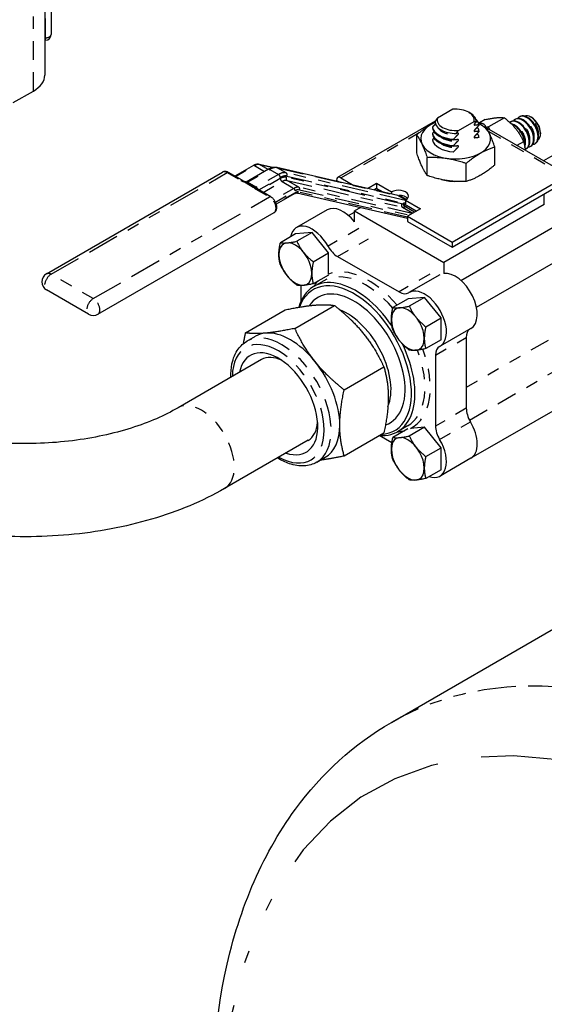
# Paper-space layout 'SHEET_1' of a CAD drawing. Header units: inches. Extents: x 3 to 360, y 8 to 227.
# Tile 76 of 98: x 118.59 to 122.81, y 139.39 to 147.32. Entities that reach past the tile are written whole.
import ezdxf

# ---------------------------------------------------------------- set-up
doc = ezdxf.new("R2010")
doc.units = ezdxf.units.IN
doc.header["$LTSCALE"] = 10.666667
doc.header["$MEASUREMENT"] = 0
doc.linetypes.add('DOUBLE_DASH_DOUBLE_DOT', pattern=[0.74, 0.24, -0.06, 0.24, -0.06, 0.01, -0.06, 0.01, -0.06])
doc.layers.get('0').update_dxf_attribs({"lineweight": 25})
doc.layers.add('PHANTOM', color=7, linetype='DOUBLE_DASH_DOUBLE_DOT', lineweight=25)

psp = doc.layouts.new('SHEET_1')

# ---------------------------------------------------------------- linework, layer by layer
for p, q in [((118.8412, 148.1889), (118.8412, 147.1999)), ((118.7905, 147.8375), (118.7905, 146.873)), ((118.7966, 147.1549), (118.7905, 147.1548)), ((118.537, 146.652), (118.6992, 146.7456)), ((122.0756, 146.5986), (121.9503, 146.5263)), ((121.9322, 146.502), (121.1477, 146.049)), ((122.2033, 146.5744), (122.215, 146.5676)), ((122.3351, 146.5159), (122.2896, 146.4896)), ((122.4899, 146.5297), (122.3627, 146.4563)), ((122.5741, 146.5164), (122.5785, 146.5189)), ((122.6094, 146.5368), (122.6138, 146.5393)), ((122.7095, 146.5319), (122.7016, 146.5364)), ((121.9111, 146.4558), (121.9111, 146.4494)), ((122.12, 146.4283), (122.2453, 146.5007)), ((122.2846, 146.4755), (122.2846, 146.4691)), ((122.2846, 146.4244), (122.2846, 146.4181)), ((123.0124, 146.0628), (122.3469, 146.447)), ((122.5387, 146.4959), (122.5431, 146.4985)), ((121.7838, 146.2472), (121.7838, 146.3928)), ((121.9111, 146.4048), (121.9111, 146.3984)), ((121.9111, 146.3538), (121.9111, 146.351)), ((122.0808, 146.3515), (122.0808, 146.3578)), ((122.2846, 146.3734), (122.2846, 146.3706)), ((122.7802, 146.4094), (122.7802, 146.4003)), ((122.0808, 146.3004), (122.0808, 146.3068)), ((122.4119, 146.15), (122.4119, 146.2956)), ((122.6446, 146.3372), (122.5908, 146.3062)), ((122.6637, 146.2794), (122.6681, 146.282)), ((122.6991, 146.2999), (122.7035, 146.3024)), ((122.7344, 146.3203), (122.7388, 146.3228)), ((122.9953, 146.2946), (122.8031, 146.1836)), ((121.8679, 146.0659), (121.8679, 146.2115)), ((122.0808, 146.253), (122.0808, 146.2558)), ((120.4698, 146.1461), (120.3209, 146.0601)), ((120.591, 146.1157), (120.412, 146.0123)), ((120.6263, 146.1293), (120.5151, 146.155)), ((121.6321, 145.904), (120.6583, 146.1291)), ((122.182, 146.0173), (122.182, 146.1629)), ((118.8041, 145.2741), (120.2219, 146.0926)), ((120.3792, 146.0265), (120.2694, 146.0899)), ((121.1727, 146.0466), (121.2778, 145.9859)), ((122.0681, 145.5296), (122.9874, 146.0603)), ((120.4782, 145.9737), (120.4075, 146.0145)), ((120.6088, 145.8939), (120.4989, 145.9574)), ((121.1374, 146.0262), (121.1599, 146.0131)), ((121.3886, 145.9603), (121.4614, 146.0024)), ((121.4614, 145.9615), (121.439, 145.9486)), ((121.4747, 145.9539), (121.4586, 145.9445)), ((121.4614, 146.0024), (121.5816, 145.933)), ((121.4614, 146.0024), (121.4614, 145.9615)), ((121.5137, 145.9313), (121.4614, 145.9615)), ((122.0681, 145.4888), (122.9732, 146.0113)), ((120.803, 145.92), (120.6538, 145.8339)), ((121.7089, 145.7182), (120.8185, 145.924)), ((121.5816, 145.933), (121.5816, 145.9156)), ((122.8106, 145.8325), (122.8106, 145.9174)), ((121.0642, 145.789), (120.8167, 145.6461)), ((121.328, 145.8062), (121.2824, 145.7799)), ((121.3278, 145.8063), (121.3279, 145.8062)), ((121.6948, 145.8676), (121.815, 145.7982)), ((121.6948, 145.8676), (121.6948, 145.8288)), ((121.7796, 145.7778), (121.7015, 145.8229)), ((121.815, 145.7982), (121.7089, 145.737)), ((122.8107, 145.8325), (122.0011, 145.365)), ((119.2185, 144.9482), (120.6363, 145.7668)), ((121.235, 145.7432), (121.2824, 145.7706)), ((121.2824, 145.6921), (121.2824, 145.7799)), ((121.2824, 145.7799), (122.0011, 145.365)), ((121.7089, 145.737), (122.0681, 145.5296)), ((121.7089, 145.737), (121.7089, 145.6962)), ((121.7089, 145.6962), (122.0681, 145.4888)), ((122.1401, 145.2207), (122.8825, 145.6493)), ((120.8091, 145.5946), (120.6866, 145.5239)), ((120.9417, 145.6064), (120.8091, 145.5946)), ((120.9417, 145.6064), (120.8192, 145.5357)), ((121.0743, 145.4415), (120.9417, 145.6064)), ((122.0681, 145.5296), (122.0681, 145.4888)), ((120.9518, 145.3708), (121.0743, 145.4415)), ((121.0743, 145.2713), (121.0743, 145.4415)), ((121.1471, 145.4131), (121.6414, 145.1277)), ((122.2651, 145.0042), (123.0075, 145.4328)), ((122.0011, 145.365), (122.0011, 145.2772)), ((121.0737, 145.2642), (120.9518, 145.1938)), ((121.9693, 145.2664), (121.7218, 145.1235)), ((120.8533, 145.0562), (120.8533, 145.18)), ((121.0355, 145.2181), (120.9552, 145.1717)), ((119.1435, 144.9482), (118.8041, 145.1442)), ((121.8468, 145.0838), (121.7142, 145.0721)), ((121.8468, 145.0838), (121.7243, 145.0131)), ((121.9794, 144.919), (121.8468, 145.0838)), ((120.8026, 144.8345), (121.1219, 145.0188)), ((121.7142, 145.0721), (121.5917, 145.0013)), ((120.4048, 144.7989), (120.7241, 144.9833)), ((121.8569, 144.8482), (121.9794, 144.919)), ((121.9794, 144.742), (121.9794, 144.919)), ((120.4165, 144.7308), (120.4858, 144.7708)), ((122.2193, 144.8334), (121.9718, 144.6905)), ((122.1827, 144.7617), (122.1827, 144.1909)), ((121.9794, 144.742), (121.8569, 144.6713)), ((121.9352, 144.6188), (121.9352, 144.0481)), ((120.535, 144.5827), (119.8633, 144.1948)), ((121.2003, 144.3397), (121.5196, 144.524)), ((123.1315, 144.3149), (122.2193, 143.7883)), ((121.7105, 144.0489), (121.6302, 144.0025)), ((121.2003, 143.8093), (121.5196, 143.9937)), ((121.5837, 143.9118), (121.4807, 143.9712)), ((121.7137, 144.0266), (121.5917, 143.9562)), ((121.8468, 144.0387), (121.7243, 143.968)), ((121.8468, 144.0387), (121.7332, 144.0286)), ((121.9794, 143.8738), (121.8468, 144.0387)), ((120.91, 143.9332), (120.2383, 143.5453)), ((121.8569, 143.8031), (121.9794, 143.8738)), ((121.9794, 143.6969), (121.9794, 143.8738)), ((120.979, 143.7565), (121.0483, 143.7965)), ((122.2193, 143.7883), (121.9718, 143.6454)), ((121.9794, 143.6969), (121.8569, 143.6262)), ((121.58, 141.6616), (122.9366, 142.4448))]:
    psp.add_line(p, q)
for centre, radius, start, end in [((118.7962, 147.1999), 0.045, 270.52692, 0), ((118.8416, 145.2091), 0.075, 120, 240), ((119.181, 145.0132), 0.075, 240, 300)]:
    psp.add_arc(centre, radius, start, end)
for centre, major_axis, start_param, end_param in [((118.4785, 146.873), (0.312, 0), 5.497787, 6.283185), ((122.0978, 146.5135), (0.1492, 0), 6.133744, 8.003423), ((122.0978, 146.5), (-0.1657, 0), 6.25852, 7.878647), ((122.0978, 146.5135), (-0.1492, 0), 6.133744, 8.003423), ((122.0978, 146.5), (0.1657, 0), 6.25852, 7.068583), ((122.0978, 146.4656), (0.1875, 0), 0.0909, 0.528396), ((122.6012, 146.3877), (-0.0625, 0.1083), 3.034958, 6.370213), ((122.6056, 146.3902), (0.0625, -0.1083), 0, 3.141593), ((122.6366, 146.4081), (-0.0625, 0.1083), 2.891507, 6.533271), ((122.641, 146.4107), (0.0625, -0.1083), 0, 3.141593), ((122.6719, 146.4285), (-0.0625, 0.1083), 2.891507, 6.533271), ((122.6763, 146.4311), (0.0625, -0.1083), 0, 3.141593), ((122.7016, 146.4457), (-0.0556, 0.0962), 3.205683, 6.219095), ((122.7095, 146.4502), (0.05, -0.0866), 0.785398, 2.356194), ((122.0978, 146.3608), (0.2815, 0), 2.197739, 7.136946), ((122.0978, 146.4656), (-0.1875, 0), 0.0909, 1.479896), ((122.0978, 146.4593), (-0.1875, 0), 0.0909, 1.479896), ((122.0978, 146.4146), (0.1875, 0), 0.0909, 0.384418), ((122.3488, 146.242), (-0.125, 0.2165), 5.450137, 5.509792), ((122.5703, 146.3698), (-0.0625, 0.1083), 3.630748, 5.801441), ((122.5658, 146.3673), (0.0625, -0.1083), 0.63021, 2.545754), ((122.0978, 146.4146), (-0.1875, 0), 0.0909, 1.479896), ((122.0978, 146.4082), (-0.1875, 0), 0.0909, 1.479896), ((122.0978, 146.3636), (-0.1875, 0), 0.0909, 1.479896), ((122.0978, 146.3636), (0.1875, 0), 0.0909, 0.384418), ((121.1727, 146.0057), (-0.025, 0.0433), 5.497787, 7.068583), ((122.0978, 146.1738), (0.27, 0), 4.272498, 4.678996), ((121.6382, 145.9003), (0.08, 0), 5.497787, 8.63938), ((121.6382, 145.8595), (-0.08, 0), 3.599355, 4.670982), ((121.1892, 145.5725), (-0.125, 0.2165), 4.942278, 6.283185), ((120.9417, 145.4296), (-0.125, 0.2165), 4.685032, 6.862508), ((120.8074, 145.352), (-0.0937, 0.1624), 3.926991, 7.068583), ((121.1471, 145.5355), (0.075, -0.1299), 4.685032, 5.497787), ((120.8074, 145.352), (0.0937, -0.1624), 3.926991, 7.068583), ((122.0943, 145.0499), (-0.125, 0.2165), 3.141593, 6.053325), ((121.2927, 144.5871), (-0.3375, 0.5846), 4.839902, 6.787746), ((121.2785, 144.5789), (-0.3275, 0.5672), 2.850194, 6.737326), ((121.2785, 144.5789), (-0.2913, 0.5046), 3.020595, 6.563801), ((121.6414, 145.2502), (0.075, -0.1299), 5.497787, 6.310543), ((121.8468, 144.907), (-0.125, 0.2165), 3.114235, 6.310543), ((121.7125, 144.8295), (-0.0937, 0.1624), 3.926991, 7.068583), ((121.2218, 144.5462), (-0.2512, 0.4352), 3.550279, 5.659687), ((121.7125, 144.8295), (0.0937, -0.1624), 3.926991, 7.068583), ((120.7671, 144.2836), (-0.2812, 0.4871), 6.021386, 6.283185), ((120.7671, 144.2836), (-0.2812, 0.4871), 4.974188, 6.021386), ((122.2888, 144.7005), (-0.075, 0.1299), 0.044677, 0.785398), ((120.6695, 144.2273), (-0.225, 0.3897), 2.555907, 6.868871), ((121.2927, 144.5871), (0.3375, -0.5846), 5.905342, 7.732314), ((122.0413, 144.5576), (-0.075, 0.1299), 6.255828, 7.068583), ((120.7225, 144.2579), (-0.1875, 0.3248), 5.593368, 6.283185), ((120.7671, 144.2836), (0.2812, -0.4871), 0.785398, 1.832596), ((122.2888, 144.1297), (-0.075, 0.1299), 0.785398, 1.598154), ((120.7225, 144.2579), (0.1875, -0.3248), 0, 0.689817), ((120.7671, 144.2836), (0.2812, -0.4871), 0, 0.785398), ((122.0413, 143.9868), (0.075, -0.1299), 3.926991, 4.739746), ((122.0943, 144.0048), (0.125, -0.2165), 0, 1.598154), ((122.0943, 144.0048), (0.125, -0.2165), 0, 1.598154), ((121.7125, 143.7843), (-0.0937, 0.1624), 3.926991, 7.068583), ((121.8468, 143.8619), (0.125, -0.2165), 5.703863, 7.881339), ((121.7125, 143.7843), (0.0937, -0.1624), 3.926991, 7.068583)]:
    psp.add_ellipse(centre, major_axis=major_axis, ratio=0.57735, start_param=start_param, end_param=end_param)
for points, weights in [([(121.9503, 146.5263), (121.9417, 146.5155), (121.9322, 146.5024)], [1, 1.00332978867, 1]), ([(122.3351, 146.5159), (122.4383, 146.5377), (122.4899, 146.5297)], [1, 1.15470053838, 1]), ([(122.4899, 146.5297), (122.593, 146.4484), (122.6446, 146.3372)], [1, 1.15470053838, 1]), ([(121.9325, 146.4937), (121.863, 146.4598), (121.7838, 146.3928)], [1.06970158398, 1.10167367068, 1]), ([(121.9353, 146.4815), (121.9241, 146.4699), (121.9111, 146.4558)], [1.00430280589, 1.00696654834, 1]), ([(122.1019, 146.4044), (122.1115, 146.4175), (122.12, 146.4283)], [1, 1.00332978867, 1]), ([(122.2453, 146.5007), (122.2539, 146.4997), (122.2634, 146.4976)], [1, 1.00332978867, 1]), ([(122.2634, 146.4976), (122.2568, 146.4907), (122.2506, 146.4845)], [1, 1.00163308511, 1]), ([(122.2506, 146.4718), (122.2659, 146.4743), (122.2846, 146.4755)], [1, 1.01007919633, 1]), ([(122.2846, 146.4691), (122.2659, 146.4487), (122.2506, 146.4335)], [1, 1.01007919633, 1]), ([(122.2506, 146.4208), (122.2659, 146.4232), (122.2846, 146.4244)], [1, 1.01007919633, 1]), ([(122.3277, 146.4769), (122.3027, 146.4857), (122.2794, 146.4928)], [1, 1.02182389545, 1.03749031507]), ([(122.4119, 146.2956), (122.3698, 146.4172), (122.3277, 146.4769)], [1, 1.15470053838, 1]), ([(122.3627, 146.4563), (122.3528, 146.4542), (122.3437, 146.4524)], [1, 1.01300264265, 1.02381953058]), ([(122.3753, 146.4306), (122.3689, 146.4429), (122.3627, 146.4563)], [1.02927009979, 1.01636654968, 1]), ([(121.7838, 146.3928), (121.8259, 146.3331), (121.8679, 146.2115)], [1, 1.15470053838, 1]), ([(121.924, 146.4187), (121.9178, 146.4121), (121.9111, 146.4048)], [1.00462298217, 1.00359060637, 1]), ([(121.924, 146.3676), (121.9178, 146.3611), (121.9111, 146.3538)], [1.00462298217, 1.00359060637, 1]), ([(122.0808, 146.3578), (122.0995, 146.3782), (122.1148, 146.3934)], [1, 1.01007919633, 1]), ([(122.1148, 146.3551), (122.0995, 146.3527), (122.0808, 146.3515)], [1, 1.01007919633, 1]), ([(122.1148, 146.4062), (122.1086, 146.4052), (122.1019, 146.4044)], [1, 1.00163308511, 1]), ([(122.2846, 146.4181), (122.2659, 146.3977), (122.2506, 146.3825)], [1, 1.01007919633, 1]), ([(122.2506, 146.3697), (122.2659, 146.3722), (122.2846, 146.3734)], [1, 1.01007919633, 1]), ([(122.0808, 146.3068), (122.0995, 146.3272), (122.1148, 146.3424)], [1, 1.01007919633, 1]), ([(122.1148, 146.3041), (122.0995, 146.3016), (122.0808, 146.3004)], [1, 1.01007919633, 1]), ([(122.0808, 146.2558), (122.0995, 146.2761), (122.1148, 146.2913)], [1, 1.01007919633, 1]), ([(122.182, 146.1629), (122.2969, 146.2602), (122.4119, 146.2956)], [1, 1.15470053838, 1]), ([(122.6446, 146.3372), (122.6548, 146.3021), (122.6574, 146.2677)], [1, 1.05629138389, 1.07161691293]), ([(121.8679, 146.0659), (121.8259, 146.1256), (121.7838, 146.2472)], [1, 1.15470053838, 1]), ([(121.8679, 146.2115), (122.025, 146.2181), (122.182, 146.1629)], [1, 1.15470053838, 1]), ([(122.4119, 146.15), (122.2969, 146.0527), (122.182, 146.0173)], [1, 1.15470053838, 1]), ([(122.182, 146.0173), (122.025, 146.0106), (121.8679, 146.0659)], [1, 1.15470053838, 1]), ([(120.6748, 145.4286), (120.6748, 145.4696), (120.6866, 145.5239)], [1, 1.03802697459, 1]), ([(120.6866, 145.5239), (120.7308, 145.517), (120.8192, 145.5357)], [1, 1.15455095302, 1]), ([(120.8192, 145.5357), (120.8634, 145.4405), (120.9518, 145.3708)], [1, 1.15455095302, 1]), ([(120.6866, 145.3469), (120.6748, 145.3875), (120.6748, 145.4286)], [1, 1.03802697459, 1]), ([(120.8192, 145.182), (120.7308, 145.2517), (120.6866, 145.3469)], [1, 1.15455095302, 1]), ([(120.9518, 145.3708), (120.9399, 145.3165), (120.9399, 145.2755)], [1, 1.03802697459, 1]), ([(120.9399, 145.2755), (120.9399, 145.2344), (120.9518, 145.1938)], [1, 1.03802697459, 1]), ([(120.9518, 145.1938), (120.8634, 145.1752), (120.8192, 145.182)], [1, 1.15455095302, 1]), ([(120.7241, 144.9833), (120.8662, 145.0133), (120.9585, 145.0216)], [1, 1.0379548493, 1]), ([(120.9585, 145.0216), (121.0508, 145.0298), (121.1219, 145.0188)], [1, 1.0379548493, 1]), ([(121.1219, 145.0188), (121.264, 144.9067), (121.3563, 144.7919)], [1, 1.0379548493, 1]), ([(121.5799, 144.906), (121.5799, 144.9471), (121.5917, 145.0013)], [1, 1.03802697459, 1]), ([(121.5917, 145.0013), (121.6359, 144.9945), (121.7243, 145.0131)], [1, 1.15455095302, 1]), ([(121.7243, 145.0131), (121.7685, 144.9179), (121.8569, 144.8482)], [1, 1.15455095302, 1]), ([(121.5917, 144.8244), (121.5799, 144.8649), (121.5799, 144.906)], [1, 1.03802697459, 1]), ([(121.8569, 144.8482), (121.845, 144.794), (121.845, 144.7529)], [1, 1.03802697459, 1]), ([(120.4048, 144.7989), (120.3947, 144.7527), (120.3876, 144.7107)], [1, 1.01051514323, 1.01520398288]), ([(120.5682, 144.7962), (120.4759, 144.788), (120.4048, 144.7989)], [1, 1.0379548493, 1]), ([(120.8026, 144.8345), (120.6605, 144.8044), (120.5682, 144.7962)], [1, 1.0379548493, 1]), ([(120.9659, 144.5666), (120.8736, 144.6814), (120.8026, 144.8345)], [1, 1.0379548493, 1]), ([(121.3563, 144.7919), (121.4485, 144.6771), (121.5196, 144.524)], [1, 1.0379548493, 1]), ([(121.7243, 144.6595), (121.6359, 144.7292), (121.5917, 144.8244)], [1, 1.15455095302, 1]), ([(121.845, 144.7529), (121.845, 144.7119), (121.8569, 144.6713)], [1, 1.03802697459, 1]), ([(121.8569, 144.6713), (121.7685, 144.6526), (121.7243, 144.6595)], [1, 1.15455095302, 1]), ([(121.2003, 144.3397), (121.0582, 144.4517), (120.9659, 144.5666)], [1, 1.0379548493, 1]), ([(121.5196, 144.524), (121.5551, 144.4024), (121.5551, 144.2793)], [1, 1.0379548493, 1]), ([(121.1648, 144.054), (121.1648, 144.1771), (121.2003, 144.3397)], [1, 1.0379548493, 1]), ([(121.5551, 144.2793), (121.5551, 144.1563), (121.5196, 143.9937)], [1, 1.0379548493, 1]), ([(121.2003, 143.8093), (121.1648, 143.9309), (121.1648, 144.054)], [1, 1.0379548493, 1]), ([(121.5917, 143.9562), (121.6359, 143.9494), (121.7243, 143.968)], [1, 1.15455095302, 1]), ([(121.7243, 143.968), (121.7685, 143.8728), (121.8569, 143.8031)], [1, 1.15455095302, 1]), ([(121.5799, 143.8609), (121.5799, 143.9019), (121.5917, 143.9562)], [1, 1.03802697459, 1]), ([(121.0133, 143.7763), (121.0911, 143.7862), (121.2003, 143.8093)], [1.01375847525, 1.02892942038, 1]), ([(121.5917, 143.7793), (121.5799, 143.8198), (121.5799, 143.8609)], [1, 1.03802697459, 1]), ([(121.7243, 143.6144), (121.6359, 143.6841), (121.5917, 143.7793)], [1, 1.15455095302, 1]), ([(121.8569, 143.8031), (121.845, 143.7489), (121.845, 143.7078)], [1, 1.03802697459, 1]), ([(121.845, 143.7078), (121.845, 143.6667), (121.8569, 143.6262)], [1, 1.03802697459, 1]), ([(121.8569, 143.6262), (121.7685, 143.6075), (121.7243, 143.6144)], [1, 1.15455095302, 1])]:
    psp.add_rational_spline(points, weights, degree=2)
for points, knots in [([(122.2506, 146.4845), (122.2496, 146.4836), (122.2486, 146.4824), (122.2471, 146.4803), (122.2463, 146.4789), (122.2456, 146.4769), (122.2453, 146.4759), (122.2453, 146.4744), (122.2456, 146.4736), (122.2463, 146.4725), (122.2471, 146.472), (122.2486, 146.4716), (122.2496, 146.4716), (122.2506, 146.4718)], [0.02357812, 0.02357812, 0.02357812, 0.02357812, 0.02773112, 0.02773112, 0.03150508, 0.03150508, 0.03434188, 0.03434188, 0.03717867, 0.03717867, 0.04095263, 0.04095263, 0.04510564, 0.04510564, 0.04510564, 0.04510564]), ([(122.2506, 146.4335), (122.2496, 146.4326), (122.2486, 146.4314), (122.2471, 146.4292), (122.2463, 146.4279), (122.2456, 146.4259), (122.2453, 146.4249), (122.2453, 146.4233), (122.2456, 146.4226), (122.2463, 146.4215), (122.2471, 146.421), (122.2486, 146.4206), (122.2496, 146.4206), (122.2506, 146.4208)], [0.02357812, 0.02357812, 0.02357812, 0.02357812, 0.02773112, 0.02773112, 0.03150508, 0.03150508, 0.03434188, 0.03434188, 0.03717867, 0.03717867, 0.04095263, 0.04095263, 0.04510564, 0.04510564, 0.04510564, 0.04510564]), ([(122.1148, 146.3934), (122.1158, 146.3944), (122.1168, 146.3956), (122.1183, 146.3977), (122.1191, 146.399), (122.1198, 146.401), (122.12, 146.402), (122.12, 146.4036), (122.1198, 146.4043), (122.1191, 146.4055), (122.1183, 146.4059), (122.1168, 146.4063), (122.1158, 146.4063), (122.1148, 146.4062)], [0.02357812, 0.02357812, 0.02357812, 0.02357812, 0.02773112, 0.02773112, 0.03150508, 0.03150508, 0.03434188, 0.03434188, 0.03717867, 0.03717867, 0.04095263, 0.04095263, 0.04510564, 0.04510564, 0.04510564, 0.04510564]), ([(122.1148, 146.3424), (122.1158, 146.3433), (122.1168, 146.3445), (122.1183, 146.3467), (122.1191, 146.348), (122.1198, 146.35), (122.12, 146.351), (122.12, 146.3526), (122.1198, 146.3533), (122.1191, 146.3544), (122.1183, 146.3549), (122.1168, 146.3553), (122.1158, 146.3553), (122.1148, 146.3551)], [0.02357812, 0.02357812, 0.02357812, 0.02357812, 0.02773112, 0.02773112, 0.03150508, 0.03150508, 0.03434188, 0.03434188, 0.03717867, 0.03717867, 0.04095263, 0.04095263, 0.04510564, 0.04510564, 0.04510564, 0.04510564]), ([(122.2506, 146.3825), (122.2496, 146.3815), (122.2486, 146.3803), (122.2471, 146.3782), (122.2463, 146.3769), (122.2456, 146.3749), (122.2453, 146.3739), (122.2453, 146.3723), (122.2456, 146.3716), (122.2463, 146.3704), (122.2471, 146.37), (122.2486, 146.3696), (122.2496, 146.3696), (122.2506, 146.3697)], [0.02357812, 0.02357812, 0.02357812, 0.02357812, 0.02773112, 0.02773112, 0.03150508, 0.03150508, 0.03434188, 0.03434188, 0.03717867, 0.03717867, 0.04095263, 0.04095263, 0.04510564, 0.04510564, 0.04510564, 0.04510564]), ([(122.1148, 146.2913), (122.1158, 146.2923), (122.1168, 146.2935), (122.1183, 146.2956), (122.1191, 146.2969), (122.1198, 146.299), (122.12, 146.3), (122.12, 146.3015), (122.1198, 146.3023), (122.1191, 146.3034), (122.1183, 146.3039), (122.1168, 146.3043), (122.1158, 146.3043), (122.1148, 146.3041)], [0.02357812, 0.02357812, 0.02357812, 0.02357812, 0.02773112, 0.02773112, 0.03150508, 0.03150508, 0.03434188, 0.03434188, 0.03717867, 0.03717867, 0.04095263, 0.04095263, 0.04510564, 0.04510564, 0.04510564, 0.04510564]), ([(120.5151, 146.155), (120.5122, 146.1557), (120.5091, 146.1561), (120.503, 146.1563), (120.4999, 146.1562), (120.4938, 146.1554), (120.4907, 146.1547), (120.4846, 146.1529), (120.4816, 146.1518), (120.4756, 146.1492), (120.4727, 146.1477), (120.4698, 146.1461)], [0.9599311, 0.9599311, 0.9599311, 0.9599311, 1.0821041, 1.0821041, 1.2042772, 1.2042772, 1.3264502, 1.3264502, 1.4486233, 1.4486233, 1.5707963, 1.5707963, 1.5707963, 1.5707963]), ([(120.6583, 146.1291), (120.6539, 146.1301), (120.6494, 146.1307), (120.6404, 146.131), (120.6359, 146.1308), (120.6268, 146.1296), (120.6222, 146.1286), (120.6132, 146.126), (120.6087, 146.1243), (120.5998, 146.1205), (120.5954, 146.1182), (120.591, 146.1157)], [0.9599311, 0.9599311, 0.9599311, 0.9599311, 1.0821041, 1.0821041, 1.2042772, 1.2042772, 1.3264502, 1.3264502, 1.4486233, 1.4486233, 1.5707963, 1.5707963, 1.5707963, 1.5707963]), ([(120.2694, 146.0899), (120.2665, 146.0915), (120.2636, 146.093), (120.2576, 146.0953), (120.2545, 146.0963), (120.2481, 146.0976), (120.2448, 146.0979), (120.2381, 146.0978), (120.2348, 146.0974), (120.2281, 146.0957), (120.2249, 146.0944), (120.2219, 146.0926)], [4.712389, 4.712389, 4.712389, 4.712389, 4.8694686, 4.8694686, 5.0265482, 5.0265482, 5.1836279, 5.1836279, 5.3407075, 5.3407075, 5.4977871, 5.4977871, 5.4977871, 5.4977871]), ([(120.3792, 146.0265), (120.3802, 146.0259), (120.3814, 146.0253), (120.3841, 146.0241), (120.3856, 146.0235), (120.3889, 146.0222), (120.3908, 146.0216), (120.3948, 146.0201), (120.3971, 146.0193), (120.4021, 146.0173), (120.4048, 146.0161), (120.4075, 146.0145)], [0, 0, 0, 0, 0.00702079, 0.00702079, 0.01404159, 0.01404159, 0.02106238, 0.02106238, 0.02808317, 0.02808317, 0.03510396, 0.03510396, 0.03510396, 0.03510396]), ([(120.4782, 145.9737), (120.4809, 145.9722), (120.4834, 145.9703), (120.4874, 145.967), (120.489, 145.9655), (120.4915, 145.9631), (120.4925, 145.9622), (120.4944, 145.9605), (120.4952, 145.9598), (120.497, 145.9585), (120.4979, 145.9579), (120.4989, 145.9574)], [0, 0, 0, 0, 0.007019, 0.007019, 0.014038, 0.014038, 0.021057, 0.021057, 0.028076, 0.028076, 0.035095, 0.035095, 0.035095, 0.035095]), ([(120.6363, 145.7668), (120.6405, 145.7692), (120.6443, 145.7725), (120.6506, 145.7804), (120.653, 145.7851), (120.6567, 145.7959), (120.6576, 145.8021), (120.6577, 145.8159), (120.6567, 145.8235), (120.6527, 145.8386), (120.6497, 145.8461), (120.6422, 145.8604), (120.6378, 145.8671), (120.6277, 145.8793), (120.622, 145.8848), (120.6136, 145.891), (120.6112, 145.8925), (120.6088, 145.8939)], [2.356194, 2.356194, 2.356194, 2.356194, 2.579238, 2.579238, 2.823986, 2.823986, 3.12839, 3.12839, 3.488035, 3.488035, 3.853398, 3.853398, 4.213892, 4.213892, 4.576682, 4.576682, 4.712389, 4.712389, 4.712389, 4.712389]), ([(120.8185, 145.924), (120.8179, 145.9242), (120.8173, 145.9243), (120.8158, 145.9243), (120.8149, 145.9243), (120.813, 145.924), (120.8119, 145.9238), (120.8096, 145.9231), (120.8084, 145.9227), (120.8058, 145.9216), (120.8044, 145.9209), (120.803, 145.92)], [0.9599311, 0.9599311, 0.9599311, 0.9599311, 1.0821041, 1.0821041, 1.2042772, 1.2042772, 1.3264502, 1.3264502, 1.4486233, 1.4486233, 1.5707963, 1.5707963, 1.5707963, 1.5707963]), ([(120.2885, 144.4404), (120.2874, 144.4784), (120.2902, 144.5148), (120.3064, 144.5939), (120.3232, 144.6348), (120.3665, 144.694), (120.3898, 144.7153), (120.4165, 144.7308)], [6.2475352, 6.2475352, 6.2475352, 6.2475352, 6.4915385, 6.4915385, 6.8187651, 6.8187651, 7.0685835, 7.0685835, 7.0685835, 7.0685835]), ([(119.8633, 144.1948), (119.7566, 144.1333), (119.6291, 144.0774), (119.3418, 143.9861), (119.1814, 143.9512), (118.8443, 143.9089), (118.6674, 143.9021), (118.3181, 143.9184), (118.1458, 143.9416), (117.827, 144.0143), (117.6803, 144.0634), (117.5021, 144.1446), (117.4542, 144.1692), (117.4098, 144.1948)], [0, 0, 0, 0, 0.282348, 0.282348, 0.571516, 0.571516, 0.865943, 0.865943, 1.1614, 1.1614, 1.453349, 1.453349, 1.570796, 1.570796, 1.570796, 1.570796]), ([(120.979, 143.7565), (120.9489, 143.7391), (120.9145, 143.7292), (120.8399, 143.7248), (120.7995, 143.7312), (120.7271, 143.7559), (120.6951, 143.7714), (120.6635, 143.7909)], [3.9269908, 3.9269908, 3.9269908, 3.9269908, 4.2085596, 4.2085596, 4.5103857, 4.5103857, 4.7480391, 4.7480391, 4.7480391, 4.7480391]), ([(120.2383, 143.5453), (120.0607, 143.4428), (119.8622, 143.3603), (119.4385, 143.2357), (119.2134, 143.1937), (118.7538, 143.1516), (118.5193, 143.1516), (118.0597, 143.1937), (117.8346, 143.2357), (117.4109, 143.3603), (117.2124, 143.4428), (117.0348, 143.5453)], [0, 0, 0, 0, 0.314159, 0.314159, 0.628319, 0.628319, 0.942478, 0.942478, 1.256637, 1.256637, 1.570796, 1.570796, 1.570796, 1.570796]), ([(120.1714, 137.9616), (120.1131, 138.5483), (120.1329, 139.1094), (120.342, 140.1269), (120.5308, 140.5854), (121.0182, 141.2495), (121.2797, 141.4882), (121.58, 141.6616)], [3.0203121, 3.0203121, 3.0203121, 3.0203121, 3.3505946, 3.3505946, 3.6784783, 3.6784783, 3.9269908, 3.9269908, 3.9269908, 3.9269908])]:
    psp.add_open_spline(points, degree=3, knots=knots)
for points in [[(120.412, 146.0123), (120.4119, 146.0123), (120.4117, 146.0122), (120.4116, 146.0121)], [(121.4586, 145.9445), (121.4584, 145.9444), (121.4582, 145.9443), (121.458, 145.9442)]]:
    psp.add_open_spline(points, degree=3)
at = {"layer": 'PHANTOM', "ltscale": 0.060314}
psp.add_line((118.7969, 147.1739), (118.7969, 148.1629), dxfattribs=at)
at = {"layer": 'PHANTOM', "ltscale": 0.058818}
psp.add_line((118.6992, 146.7456), (118.6992, 147.7101), dxfattribs=at)
at = {"layer": 'PHANTOM', "ltscale": 0.000219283}
psp.add_line((118.7905, 147.1739), (118.7969, 147.1739), dxfattribs=at)
at = {"layer": 'PHANTOM', "ltscale": 0.044907}
psp.add_line((121.1727, 146.0466), (121.8108, 146.415), dxfattribs=at)
at = {"layer": 'PHANTOM', "ltscale": 0.044129}
psp.add_line((122.3603, 146.4223), (122.9874, 146.0603), dxfattribs=at)
at = {"layer": 'PHANTOM', "ltscale": 0.01062}
for p, q in [((120.3253, 146.0576), (120.4773, 146.1453)), ((120.5481, 145.929), (120.7, 146.0167))]:
    psp.add_line(p, q, dxfattribs=at)
at = {"layer": 'PHANTOM', "ltscale": 0.012529}
for p, q in [((120.422, 146.0113), (120.601, 146.1147)), ((120.6717, 146.0739), (120.4927, 145.9705))]:
    psp.add_line(p, q, dxfattribs=at)
at = {"layer": 'PHANTOM', "ltscale": 0.005722}
psp.add_line((120.4773, 146.1453), (120.5598, 146.0977), dxfattribs=at)
at = {"layer": 'PHANTOM', "ltscale": 0.00915}
psp.add_line((120.5178, 146.154), (120.6253, 146.1291), dxfattribs=at)
at = {"layer": 'PHANTOM', "ltscale": 0.004819}
psp.add_line((120.5876, 146.1137), (120.5178, 146.154), dxfattribs=at)
at = {"layer": 'PHANTOM', "ltscale": 0.004888}
for p, q in [((120.601, 146.1147), (120.6717, 146.0739)), ((120.7326, 146.0869), (120.6619, 146.1277)), ((120.3975, 146.0135), (120.4682, 145.9727)), ((120.4927, 145.9705), (120.422, 146.0113))]:
    psp.add_line(p, q, dxfattribs=at)
at = {"layer": 'PHANTOM', "ltscale": 0.083838}
psp.add_line((120.6619, 146.1277), (121.6366, 145.9023), dxfattribs=at)
at = {"layer": 'PHANTOM', "ltscale": 0.099905}
for p, q in [((118.8416, 145.2704), (120.2594, 146.0889)), ((119.181, 145.0744), (120.5988, 145.8929))]:
    psp.add_line(p, q, dxfattribs=at)
at = {"layer": 'PHANTOM', "ltscale": 0.007649}
for p, q in [((120.2594, 146.0889), (120.3692, 146.0255)), ((120.4889, 145.9564), (120.5988, 145.8929))]:
    psp.add_line(p, q, dxfattribs=at)
at = {"layer": 'PHANTOM', "ltscale": 0.012116}
psp.add_line((120.5127, 145.9494), (120.6859, 146.0494), dxfattribs=at)
at = {"layer": 'PHANTOM', "ltscale": 0.011617}
psp.add_line((120.6859, 146.0412), (120.5198, 145.9453), dxfattribs=at)
at = {"layer": 'PHANTOM', "ltscale": 0.082756}
psp.add_line((121.6948, 145.8644), (120.7326, 146.0869), dxfattribs=at)
at = {"layer": 'PHANTOM', "ltscale": 0.079804}
for p, q in [((121.6625, 145.8371), (120.7346, 146.0516)), ((120.7406, 146.0254), (121.6685, 145.8109))]:
    psp.add_line(p, q, dxfattribs=at)
at = {"layer": 'PHANTOM', "ltscale": 0.080988}
psp.add_line((120.7386, 146.0606), (121.6803, 145.8429), dxfattribs=at)
at = {"layer": 'PHANTOM', "ltscale": 0.011167}
psp.add_line((120.7955, 145.9616), (120.6358, 145.8694), dxfattribs=at)
at = {"layer": 'PHANTOM', "ltscale": 0.006633}
for p, q in [((120.7, 146.0167), (120.7955, 145.9616)), ((120.836, 145.9703), (120.7406, 146.0254))]:
    psp.add_line(p, q, dxfattribs=at)
at = {"layer": 'PHANTOM', "ltscale": 0.078417}
psp.add_line((121.7479, 145.7595), (120.836, 145.9703), dxfattribs=at)
at = {"layer": 'PHANTOM', "ltscale": 0.076044}
psp.add_line((120.8406, 145.9506), (121.7248, 145.7462), dxfattribs=at)
at = {"layer": 'PHANTOM', "ltscale": 0.000821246}
psp.add_line((121.4661, 145.9438), (121.4791, 145.9513), dxfattribs=at)
at = {"layer": 'PHANTOM', "ltscale": 0.011127}
psp.add_line((120.6469, 145.8514), (120.8061, 145.9432), dxfattribs=at)
at = {"layer": 'PHANTOM', "ltscale": 0.010737}
psp.add_line((120.8061, 145.9269), (120.6525, 145.8382), dxfattribs=at)
at = {"layer": 'PHANTOM', "ltscale": 0.075373}
psp.add_line((121.7089, 145.7299), (120.8325, 145.9325), dxfattribs=at)
at = {"layer": 'PHANTOM', "ltscale": 0.000189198}
psp.add_line((121.4702, 145.9414), (121.4661, 145.9438), dxfattribs=at)
at = {"layer": 'PHANTOM', "ltscale": 0.00407}
psp.add_line((121.6366, 145.9023), (121.6958, 145.8682), dxfattribs=at)
at = {"layer": 'PHANTOM', "ltscale": 0.003863}
psp.add_line((121.7009, 145.8716), (121.6447, 145.9041), dxfattribs=at)
at = {"layer": 'PHANTOM', "ltscale": 0.005838}
psp.add_line((121.6685, 145.8109), (121.7527, 145.7623), dxfattribs=at)
at = {"layer": 'PHANTOM', "ltscale": 0.000297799}
for p, q in [((121.6803, 145.8429), (121.6746, 145.8397)), ((121.6888, 145.8152), (121.6944, 145.8184))]:
    psp.add_line(p, q, dxfattribs=at)
at = {"layer": 'PHANTOM', "ltscale": 0.005387}
psp.add_line((121.7666, 145.7703), (121.6888, 145.8152), dxfattribs=at)
at = {"layer": 'PHANTOM', "ltscale": 0.017357}
for p, q in [((121.3176, 145.6387), (121.0701, 145.4958)), ((121.1471, 145.4131), (121.3946, 145.5559)), ((121.8889, 145.2706), (121.6414, 145.1277)), ((121.9352, 144.6188), (122.1827, 144.7617)), ((122.1827, 144.1909), (121.9352, 144.0481)), ((121.9683, 143.94), (122.2158, 144.0829))]:
    psp.add_line(p, q, dxfattribs=at)
at = {"layer": 'PHANTOM', "ltscale": 0.023841}
psp.add_line((119.181, 145.0744), (118.8416, 145.2704), dxfattribs=at)
at = {"layer": 'PHANTOM', "ltscale": 0.062141}
psp.add_line((123.0651, 144.8676), (122.1827, 144.3581), dxfattribs=at)
at = {"layer": 'PHANTOM', "ltscale": 0.064204}
psp.add_line((122.2089, 144.0952), (123.1205, 144.6216), dxfattribs=at)
at = {"layer": 'PHANTOM', "ltscale": 0.002044}
psp.add_ellipse((118.7962, 147.1999), major_axis=(0.0004, -0.045), ratio=0.013005, start_param=0, end_param=0.955257, dxfattribs=at)
at = {"layer": 'PHANTOM', "ltscale": 0.00339}
psp.add_ellipse((118.7962, 147.1999), major_axis=(0.045, 0), ratio=0.57735, start_param=4.728317, end_param=6.283185, dxfattribs=at)
at = {"layer": 'PHANTOM', "ltscale": 0.009305}
for centre in [(122.6609, 146.4221), (122.6962, 146.4425), (122.5902, 146.3813), (122.6255, 146.4017)]:
    psp.add_ellipse(centre, major_axis=(0.049, -0.0848), ratio=0.57735, start_param=0.608163, end_param=2.533429, dxfattribs=at)
at = {"layer": 'PHANTOM', "ltscale": 0.010556}
psp.add_ellipse((122.0978, 146.4816), major_axis=(-0.1537, 0), ratio=0.57735, start_param=0.291229, end_param=1.681487, dxfattribs=at)
at = {"layer": 'PHANTOM', "ltscale": 0.001073}
for centre in [(122.0978, 146.4816), (122.0978, 146.4306), (122.0978, 146.3795)]:
    psp.add_ellipse(centre, major_axis=(0.1537, 0), ratio=0.57735, start_param=6.172495, end_param=6.325533, dxfattribs=at)
at = {"layer": 'PHANTOM', "ltscale": 0.007918}
for centre in [(122.0978, 146.4306), (122.0978, 146.3795)]:
    psp.add_ellipse(centre, major_axis=(-0.1537, 0), ratio=0.57735, start_param=0.635448, end_param=1.681487, dxfattribs=at)
at = {"layer": 'PHANTOM', "ltscale": 0.000487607}
for centre, major_axis, start_param, end_param in [((120.4773, 146.1331), (-0.0075, 0.013), 5.497787, 6.283185), ((120.7955, 145.933), (0.0075, -0.013), 0, 0.785398), ((121.4661, 145.9315), (-0.0075, 0.013), 5.497787, 6.283185)]:
    psp.add_ellipse(centre, major_axis=major_axis, ratio=0.57735, start_param=start_param, end_param=end_param, dxfattribs=at)
at = {"layer": 'PHANTOM', "ltscale": 0.002947}
for centre in [(120.4773, 146.0637), (120.7, 145.9351), (120.7955, 145.88)]:
    psp.add_ellipse(centre, major_axis=(0.05, 0.0866), ratio=0.57735, start_param=0.174533, end_param=0.785398, dxfattribs=at)
at = {"layer": 'PHANTOM', "ltscale": 8.01657e-05}
psp.add_ellipse((120.5118, 146.1404), major_axis=(0.0034, 0.0146), ratio=0.804092, start_param=6.042375, end_param=6.283185, dxfattribs=at)
at = {"layer": 'PHANTOM', "ltscale": 0.000683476}
for centre, major_axis, start_param, end_param in [((120.601, 146.0984), (-0.01, 0.0173), 5.497787, 6.283185), ((120.2594, 146.0726), (0.01, 0.0173), 0, 0.785398), ((120.3692, 146.0091), (0.01, 0.0173), 0, 0.785398), ((120.3975, 145.9972), (0.01, 0.0173), 0, 0.785398), ((120.422, 145.995), (-0.01, 0.0173), 5.497787, 6.283185), ((120.4682, 145.9564), (0.01, 0.0173), 0, 0.785398), ((120.4889, 145.94), (0.01, 0.0173), 0, 0.785398), ((120.5988, 145.8766), (0.01, 0.0173), 0, 0.785398)]:
    psp.add_ellipse(centre, major_axis=major_axis, ratio=0.57735, start_param=start_param, end_param=end_param, dxfattribs=at)
at = {"layer": 'PHANTOM', "ltscale": 0.00447}
for centre in [(120.601, 145.9922), (120.6717, 145.9514)]:
    psp.add_ellipse(centre, major_axis=(0.075, 0.1299), ratio=0.57735, start_param=0.174533, end_param=0.785398, dxfattribs=at)
at = {"layer": 'PHANTOM', "ltscale": 0.000140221}
psp.add_ellipse((120.6538, 146.1096), major_axis=(0.0045, 0.0195), ratio=0.804092, start_param=6.042375, end_param=6.283185, dxfattribs=at)
at = {"layer": 'PHANTOM', "ltscale": 0.002838}
for centre in [(120.2594, 146.0277), (118.8416, 145.2091)]:
    psp.add_ellipse(centre, major_axis=(-0.0375, 0.065), ratio=0.57735, start_param=5.497787, end_param=6.283185, dxfattribs=at)
at = {"layer": 'PHANTOM', "ltscale": 0.001467}
for centre, major_axis, ratio, start_param, end_param in [((120.6717, 146.0576), (0.01, -0.0173), 0.57735, 0.785398, 2.356194), ((120.7, 146.0331), (0.01, -0.0173), 0.57735, 3.926991, 5.497787), ((120.7487, 146.0434), (-0.0045, -0.0195), 0.804092, 4.471579, 6.042375), ((120.7245, 146.0688), (0.0045, 0.0195), 0.804092, 4.471579, 6.042375), ((121.6766, 145.8289), (-0.0045, -0.0195), 0.804092, 4.471579, 6.042375), ((121.6888, 145.8315), (-0.01, 0.0173), 0.57735, 0.785398, 2.356194), ((121.6944, 145.8348), (-0.01, 0.0173), 0.57735, 0.785398, 2.356194)]:
    psp.add_ellipse(centre, major_axis=major_axis, ratio=ratio, start_param=start_param, end_param=end_param, dxfattribs=at)
at = {"layer": 'PHANTOM', "ltscale": 0.003861}
psp.add_ellipse((120.6859, 145.9432), major_axis=(0.065, 0.1126), ratio=0.57735, start_param=0.174533, end_param=0.785398, dxfattribs=at)
at = {"layer": 'PHANTOM', "ltscale": 0.003556}
psp.add_ellipse((120.6859, 145.9432), major_axis=(0.06, 0.1039), ratio=0.57735, start_param=0.174533, end_param=0.785398, dxfattribs=at)
at = {"layer": 'PHANTOM', "ltscale": 0.000313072}
psp.add_ellipse((120.422, 146.0277), major_axis=(-0.01, -0.0173), ratio=0.57735, start_param=0.371313, end_param=0.785398, dxfattribs=at)
at = {"layer": 'PHANTOM', "ltscale": 0.000436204}
psp.add_ellipse((120.4927, 145.9868), major_axis=(-0.01, -0.0173), ratio=0.57735, start_param=0.247879, end_param=0.785398, dxfattribs=at)
at = {"layer": 'PHANTOM', "ltscale": 0.001041}
psp.add_ellipse((120.4927, 145.9542), major_axis=(-0.01, 0.0173), ratio=0.57735, start_param=4.354069, end_param=5.497787, dxfattribs=at)
at = {"layer": 'PHANTOM', "ltscale": 0.001075}
for centre, major_axis, ratio, start_param, end_param in [((120.7955, 145.9494), (0.0075, -0.013), 0.57735, 0.785398, 2.356194), ((120.83, 145.9567), (0.0034, 0.0146), 0.804092, 4.471579, 6.042375)]:
    psp.add_ellipse(centre, major_axis=major_axis, ratio=ratio, start_param=start_param, end_param=end_param, dxfattribs=at)
at = {"layer": 'PHANTOM', "ltscale": 0.00249}
psp.add_ellipse((120.8061, 145.8738), major_axis=(0.0425, 0.0736), ratio=0.57735, start_param=0.174533, end_param=0.785398, dxfattribs=at)
at = {"layer": 'PHANTOM', "ltscale": 0.008714}
for centre, major_axis, start_param, end_param in [((120.5988, 145.8317), (0.0375, -0.065), 0, 2.356194), ((118.8416, 145.2091), (-0.0375, -0.065), 3.926991, 6.283185), ((119.181, 145.0132), (-0.0375, -0.065), 3.926991, 6.283185), ((119.181, 145.0132), (0.0375, -0.065), 0, 2.356194)]:
    psp.add_ellipse(centre, major_axis=major_axis, ratio=0.57735, start_param=start_param, end_param=end_param, dxfattribs=at)
at = {"layer": 'PHANTOM', "ltscale": 0.00188}
psp.add_ellipse((120.8061, 145.8738), major_axis=(0.0325, 0.0563), ratio=0.57735, start_param=0.174533, end_param=0.785398, dxfattribs=at)
at = {"layer": 'PHANTOM', "ltscale": 0.000895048}
psp.add_ellipse((120.8218, 145.9387), major_axis=(-0.0034, -0.0146), ratio=0.804092, start_param=0, end_param=1.329986, dxfattribs=at)
at = {"layer": 'PHANTOM', "ltscale": 2.86116e-05}
psp.add_ellipse((121.4661, 145.9846), major_axis=(0.025, 0.0433), ratio=0.57735, start_param=3.87542, end_param=3.926991, dxfattribs=at)
at = {"layer": 'PHANTOM', "ltscale": 0.000157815}
psp.add_ellipse((121.5954, 145.8919), major_axis=(0.0435, 0.0077), ratio=0.247664, start_param=0.28701, end_param=0.52782, dxfattribs=at)
at = {"layer": 'PHANTOM', "ltscale": 0.00050937}
psp.add_ellipse((121.6447, 145.9204), major_axis=(-0.01, -0.0173), ratio=0.57735, start_param=0.174533, end_param=0.785398, dxfattribs=at)
at = {"layer": 'PHANTOM', "ltscale": 0.000109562}
psp.add_ellipse((121.5954, 145.8756), major_axis=(0.0561, 0.0211), ratio=0.449178, start_param=0.353636, end_param=0.458286, dxfattribs=at)
at = {"layer": 'PHANTOM', "ltscale": 0.000814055}
psp.add_ellipse((121.6746, 145.8642), major_axis=(-0.015, -0.026), ratio=0.57735, start_param=0.174533, end_param=0.785398, dxfattribs=at)
at = {"layer": 'PHANTOM', "ltscale": 0.001423}
psp.add_ellipse((121.6888, 145.856), major_axis=(-0.025, -0.0433), ratio=0.57735, start_param=0.174533, end_param=0.785398, dxfattribs=at)
at = {"layer": 'PHANTOM', "ltscale": 0.001042}
psp.add_ellipse((121.6661, 145.8511), major_axis=(0.0435, 0.0077), ratio=0.247664, start_param=4.999399, end_param=5.386039, dxfattribs=at)
at = {"layer": 'PHANTOM', "ltscale": 0.000424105}
psp.add_ellipse((121.6661, 145.8348), major_axis=(0.0561, 0.0211), ratio=0.449178, start_param=5.066025, end_param=5.217085, dxfattribs=at)
at = {"layer": 'PHANTOM', "ltscale": 0.041429}
psp.add_ellipse((121.3943, 144.6457), major_axis=(-0.3525, 0.6105), ratio=0.57735, start_param=5.013676, end_param=6.194699, dxfattribs=at)
at = {"layer": 'PHANTOM', "ltscale": 0.042309}
psp.add_ellipse((121.373, 144.6335), major_axis=(-0.3375, 0.5846), ratio=0.57735, start_param=5.02355, end_param=6.283185, dxfattribs=at)
at = {"layer": 'PHANTOM', "ltscale": 0.004535}
for major_axis, start_param, end_param in [((-0.3525, 0.6105), 0.16095, 0.292775), ((0.3525, -0.6105), 5.990411, 6.122235)]:
    psp.add_ellipse((121.3943, 144.6457), major_axis=major_axis, ratio=0.57735, start_param=start_param, end_param=end_param, dxfattribs=at)
at = {"layer": 'PHANTOM', "ltscale": 0.121923}
psp.add_ellipse((120.6695, 144.2273), major_axis=(-0.2612, 0.4525), ratio=0.57735, start_param=2.371295, end_param=7.053483, dxfattribs=at)
at = {"layer": 'PHANTOM', "ltscale": 0.088041}
psp.add_ellipse((120.6978, 144.2436), major_axis=(-0.2812, 0.4871), ratio=0.57735, start_param=3.141593, end_param=6.283185, dxfattribs=at)
at = {"layer": 'PHANTOM', "ltscale": 0.043388}
psp.add_ellipse((121.373, 144.6335), major_axis=(0.3375, -0.5846), ratio=0.57735, start_param=0, end_param=1.291693, dxfattribs=at)
at = {"layer": 'PHANTOM', "ltscale": 0.046121}
psp.add_ellipse((121.3943, 144.6457), major_axis=(0.3525, -0.6105), ratio=0.57735, start_param=6.249926, end_param=7.564389, dxfattribs=at)
at = {"layer": 'PHANTOM', "ltscale": 0.058661}
psp.add_ellipse((120.0508, 143.8701), major_axis=(-0.1875, 0.3248), ratio=0.57735, start_param=3.141593, end_param=6.283185, dxfattribs=at)
at = {"layer": 'PHANTOM', "ltscale": 0.556149}
psp.add_ellipse((124.3591, 136.0492), major_axis=(-2.9267, 5.0693), ratio=0.57735, start_param=5.658721, end_param=7.158643, dxfattribs=at)
at = {"layer": 'PHANTOM', "ltscale": 0.120354}
psp.add_ellipse((124.705, 136.2489), major_axis=(-3.125, 5.4127), ratio=0.57735, start_param=5.896786, end_param=6.283185, dxfattribs=at)
at = {"layer": 'PHANTOM', "ltscale": 0.001653}
for points, knots in [([(120.3692, 146.0255), (120.3707, 146.0246), (120.3722, 146.0239), (120.3756, 146.0223), (120.3775, 146.0215), (120.3807, 146.0203), (120.3819, 146.0198), (120.3838, 146.0191), (120.3844, 146.0189), (120.386, 146.0183), (120.387, 146.018), (120.3896, 146.0171), (120.3912, 146.0165), (120.3944, 146.0151), (120.396, 146.0144), (120.3975, 146.0135)], [0, 0, 0, 0, 0.00614319, 0.00614319, 0.01316399, 0.01316399, 0.01755198, 0.01755198, 0.01974598, 0.01974598, 0.02325638, 0.02325638, 0.02887301, 0.02887301, 0.03510396, 0.03510396, 0.03510396, 0.03510396]), ([(120.4682, 145.9727), (120.4696, 145.9719), (120.471, 145.971), (120.4735, 145.9689), (120.4748, 145.9677), (120.4768, 145.9659), (120.4775, 145.9651), (120.4787, 145.9641), (120.4791, 145.9637), (120.4801, 145.9628), (120.4807, 145.9622), (120.4825, 145.9608), (120.4836, 145.9599), (120.4861, 145.9581), (120.4874, 145.9572), (120.4889, 145.9564)], [0, 0, 0, 0, 0.00614162, 0.00614162, 0.01316062, 0.01316062, 0.0175475, 0.0175475, 0.01974094, 0.01974094, 0.02325044, 0.02325044, 0.02886563, 0.02886563, 0.035095, 0.035095, 0.035095, 0.035095])]:
    psp.add_open_spline(points, degree=3, knots=knots, dxfattribs=at)

doc.saveas('drawing.dxf')
